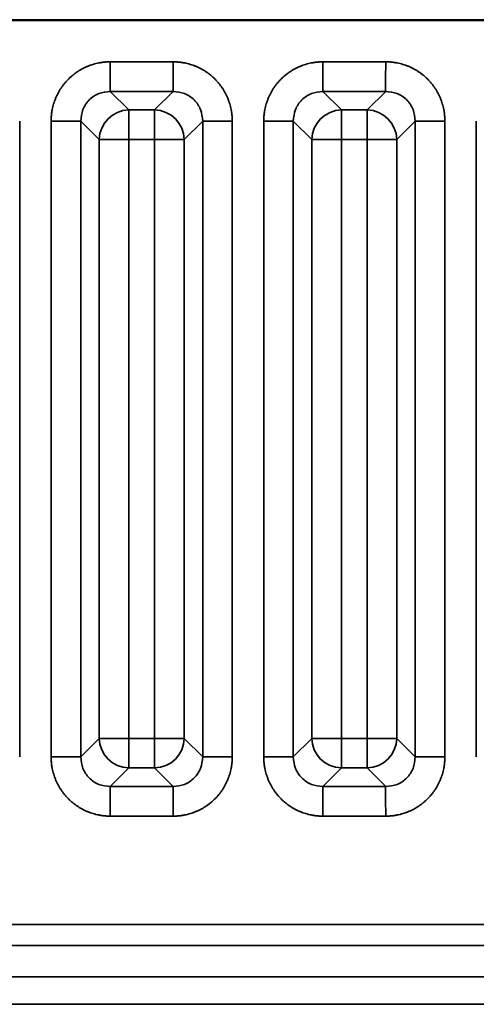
# Model space of a CAD drawing. Header units: millimetres. Extents: x 31 to 1647, y 187 to 975.
# Tile 94 of 151: x 1353 to 1364, y 388 to 411. Entities that reach past the tile are written whole.
import ezdxf

# ---------------------------------------------------------------- set-up
doc = ezdxf.new("R2010")
doc.units = ezdxf.units.MM
doc.layers.add('1', color=7, linetype='Continuous', true_color=0xffffff)

msp = doc.modelspace()

# ---------------------------------------------------------------- linework, layer by layer
at = {"layer": '1', "color": 18, "linetype": 'Continuous', "lineweight": 35}
for p, q in [((1444.6565, 411.4242), (1217.0565, 411.4242)), ((1444.6565, 411.4452), (1243.8565, 411.4452)), ((1355.1186, 410.4545), (1356.5945, 410.4545)), ((1360.1186, 410.4545), (1361.5945, 410.4545)), ((1355.1186, 409.7584), (1355.5544, 409.3226)), ((1356.5945, 409.7584), (1355.1186, 409.7584)), ((1356.1587, 409.3226), (1356.5945, 409.7584)), ((1360.1186, 409.7584), (1360.5544, 409.3226)), ((1361.5945, 409.7584), (1360.1186, 409.7584)), ((1361.1587, 409.3226), (1361.5945, 409.7584)), ((1355.5544, 409.3226), (1355.5544, 408.6264)), ((1355.5544, 409.3226), (1356.1587, 409.3226)), ((1356.1587, 409.3226), (1356.1587, 408.6264)), ((1360.5544, 409.3226), (1360.5544, 408.6264)), ((1360.5544, 409.3226), (1361.1587, 409.3226)), ((1361.1587, 409.3226), (1361.1587, 408.6264)), ((1352.9868, 409.0622), (1352.9868, 394.1113)), ((1353.7262, 394.1113), (1353.7262, 409.0622)), ((1354.8582, 408.6264), (1354.4224, 409.0622)), ((1354.4224, 409.0622), (1354.4224, 394.1113)), ((1357.2906, 409.0622), (1356.8548, 408.6264)), ((1357.2906, 394.1113), (1357.2906, 409.0622)), ((1357.9868, 409.0622), (1357.9868, 394.1113)), ((1358.7262, 394.1113), (1358.7262, 409.0622)), ((1359.8582, 408.6264), (1359.4224, 409.0622)), ((1359.4224, 409.0622), (1359.4224, 394.1113)), ((1362.2906, 409.0622), (1361.8548, 408.6264)), ((1362.2906, 394.1113), (1362.2906, 409.0622)), ((1362.9868, 409.0622), (1362.9868, 394.1113)), ((1363.7262, 394.1113), (1363.7262, 409.0622)), ((1355.5544, 408.6264), (1354.8582, 408.6264)), ((1354.8582, 394.5471), (1354.8582, 408.6264)), ((1355.5544, 408.6264), (1355.5544, 394.5471)), ((1356.1587, 408.6264), (1355.5544, 408.6264)), ((1356.1587, 394.5471), (1356.1587, 408.6264)), ((1356.8548, 408.6264), (1356.1587, 408.6264)), ((1356.8548, 408.6264), (1356.8548, 394.5471)), ((1360.5544, 408.6264), (1359.8582, 408.6264)), ((1359.8582, 394.5471), (1359.8582, 408.6264)), ((1361.1587, 408.6264), (1360.5544, 408.6264)), ((1360.5544, 408.6264), (1360.5544, 394.5471)), ((1361.8548, 408.6264), (1361.1587, 408.6264)), ((1361.1587, 394.5471), (1361.1587, 408.6264)), ((1361.8548, 408.6264), (1361.8548, 394.5471)), ((1354.4224, 394.1113), (1354.8582, 394.5471)), ((1355.5544, 394.5471), (1354.8582, 394.5471)), ((1355.5544, 394.5471), (1355.5544, 393.8509)), ((1355.5544, 394.5471), (1356.1587, 394.5471)), ((1356.8548, 394.5471), (1356.1587, 394.5471)), ((1356.1587, 394.5471), (1356.1587, 393.8509)), ((1356.8548, 394.5471), (1357.2906, 394.1113)), ((1359.4224, 394.1113), (1359.8582, 394.5471)), ((1360.5544, 394.5471), (1359.8582, 394.5471)), ((1360.5544, 394.5471), (1361.1587, 394.5471)), ((1360.5544, 394.5471), (1360.5544, 393.8509)), ((1361.1587, 394.5471), (1361.1587, 393.8509)), ((1361.8548, 394.5471), (1361.1587, 394.5471)), ((1361.8548, 394.5471), (1362.2906, 394.1113)), ((1355.5544, 393.8509), (1355.1186, 393.4151)), ((1356.1587, 393.8509), (1355.5544, 393.8509)), ((1356.5945, 393.4151), (1356.1587, 393.8509)), ((1360.5544, 393.8509), (1360.1186, 393.4151)), ((1361.1587, 393.8509), (1360.5544, 393.8509)), ((1361.5945, 393.4151), (1361.1587, 393.8509)), ((1355.1186, 393.4151), (1356.5945, 393.4151)), ((1360.1186, 393.4151), (1361.5945, 393.4151)), ((1356.5945, 392.719), (1355.1186, 392.719)), ((1361.5945, 392.719), (1360.1186, 392.719)), ((1460.1555, 390.1738), (1201.5563, 390.1738)), ((1460.1562, 389.6739), (1201.5564, 389.6739)), ((1455.8443, 388.9384), (1205.8687, 388.9384)), ((1205.8687, 388.2942), (1455.8443, 388.2942))]:
    msp.add_line(p, q, dxfattribs=at)
for centre, major_axis in [((1355.5544, 408.6264), (0.495, 0.495)), ((1356.1587, 408.6264), (0.495, -0.495)), ((1360.5544, 408.6264), (0.495, 0.495)), ((1361.1587, 408.6264), (0.495, -0.495)), ((1355.5544, 394.5471), (-0.495, 0.495)), ((1356.1587, 394.5471), (-0.495, -0.495)), ((1360.5544, 394.5471), (-0.495, 0.495)), ((1361.1587, 394.5471), (-0.495, -0.495))]:
    msp.add_ellipse(centre, major_axis=major_axis, ratio=0.989133, start_param=0.7908614, end_param=2.3507313, dxfattribs=at)
for points in [[(1353.7262, 409.0622), (1353.7262, 409.3399), (1353.9373, 409.8516), (1354.3281, 410.2428), (1354.8403, 410.4545), (1355.1186, 410.4545)], [(1356.5945, 410.4545), (1356.8722, 410.4545), (1357.3839, 410.2435), (1357.7751, 409.8526), (1357.9868, 409.3405), (1357.9868, 409.0622)], [(1358.7262, 409.0622), (1358.7262, 409.3399), (1358.9373, 409.8516), (1359.3281, 410.2428), (1359.8403, 410.4545), (1360.1186, 410.4545)], [(1361.5945, 410.4545), (1361.8722, 410.4545), (1362.3839, 410.2435), (1362.7751, 409.8526), (1362.9868, 409.3405), (1362.9868, 409.0622)], [(1355.1186, 392.719), (1354.8409, 392.719), (1354.3291, 392.93), (1353.9379, 393.3209), (1353.7262, 393.833), (1353.7262, 394.1113)], [(1357.9868, 394.1113), (1357.9868, 393.8336), (1357.7757, 393.3218), (1357.3849, 392.9307), (1356.8728, 392.719), (1356.5945, 392.719)], [(1360.1186, 392.719), (1359.8409, 392.719), (1359.3291, 392.93), (1358.9379, 393.3209), (1358.7262, 393.833), (1358.7262, 394.1113)], [(1362.9868, 394.1113), (1362.9868, 393.8336), (1362.7757, 393.3218), (1362.3849, 392.9307), (1361.8728, 392.719), (1361.5945, 392.719)]]:
    msp.add_open_spline(points, degree=2, dxfattribs=at)
for points, knots in [([(1355.1186, 410.4545), (1355.1186, 410.4118), (1355.1186, 410.369), (1355.1186, 410.2849), (1355.1186, 410.2436), (1355.1186, 410.1637), (1355.1186, 410.1252), (1355.1186, 410.0523), (1355.1186, 410.0179), (1355.1186, 409.9544), (1355.1186, 409.9252), (1355.1186, 409.8731), (1355.1186, 409.8502), (1355.1186, 409.8114), (1355.1186, 409.7955), (1355.1186, 409.7712), (1355.1186, 409.7628), (1355.1186, 409.7584)], [0, 0, 0, 0, 0.125, 0.125, 0.25, 0.25, 0.375, 0.375, 0.5, 0.5, 0.625, 0.625, 0.75, 0.75, 0.875, 0.875, 1, 1, 1, 1]), ([(1356.5945, 410.4545), (1356.5945, 410.4118), (1356.5944, 410.369), (1356.5944, 410.285), (1356.5943, 410.2437), (1356.5942, 410.1638), (1356.5942, 410.1253), (1356.5941, 410.0524), (1356.5941, 410.018), (1356.594, 409.9546), (1356.594, 409.9254), (1356.5939, 409.8735), (1356.5939, 409.8506), (1356.594, 409.812), (1356.594, 409.7962), (1356.5942, 409.7721), (1356.5943, 409.7638), (1356.5945, 409.7595)], [0, 0, 0, 0, 0.125, 0.125, 0.25, 0.25, 0.375, 0.375, 0.5, 0.5, 0.625, 0.625, 0.75, 0.75, 0.875, 0.875, 1, 1, 1, 1]), ([(1360.1186, 410.4545), (1360.1186, 410.4118), (1360.1186, 410.369), (1360.1186, 410.2849), (1360.1186, 410.2436), (1360.1186, 410.1637), (1360.1186, 410.1252), (1360.1186, 410.0523), (1360.1186, 410.0179), (1360.1186, 409.9544), (1360.1186, 409.9252), (1360.1186, 409.8731), (1360.1186, 409.8502), (1360.1186, 409.8114), (1360.1186, 409.7955), (1360.1186, 409.7712), (1360.1186, 409.7628), (1360.1186, 409.7584)], [0, 0, 0, 0, 0.125, 0.125, 0.25, 0.25, 0.375, 0.375, 0.5, 0.5, 0.625, 0.625, 0.75, 0.75, 0.875, 0.875, 1, 1, 1, 1]), ([(1361.5945, 410.4545), (1361.5945, 410.4118), (1361.5944, 410.369), (1361.5944, 410.285), (1361.5943, 410.2437), (1361.5942, 410.1638), (1361.5942, 410.1253), (1361.5941, 410.0524), (1361.5941, 410.018), (1361.594, 409.9546), (1361.594, 409.9254), (1361.5939, 409.8735), (1361.5939, 409.8506), (1361.594, 409.812), (1361.594, 409.7962), (1361.5942, 409.7721), (1361.5943, 409.7638), (1361.5945, 409.7595)], [0, 0, 0, 0, 0.125, 0.125, 0.25, 0.25, 0.375, 0.375, 0.5, 0.5, 0.625, 0.625, 0.75, 0.75, 0.875, 0.875, 1, 1, 1, 1]), ([(1355.1186, 409.7584), (1355.0265, 409.7489), (1354.8434, 409.7301), (1354.6111, 409.5696), (1354.4507, 409.3374), (1354.4319, 409.1543), (1354.4224, 409.0622)], [0, 0, 0, 0, 0.2513614, 0.5, 0.7486386, 1, 1, 1, 1]), ([(1357.2906, 409.0622), (1357.2812, 409.1543), (1357.2623, 409.3374), (1357.1019, 409.5696), (1356.8697, 409.7301), (1356.6865, 409.7489), (1356.5945, 409.7584)], [0, 0, 0, 0, 0.2513614, 0.5, 0.7486386, 1, 1, 1, 1]), ([(1360.1186, 409.7584), (1360.0265, 409.7489), (1359.8434, 409.7301), (1359.6111, 409.5696), (1359.4507, 409.3374), (1359.4319, 409.1543), (1359.4224, 409.0622)], [0, 0, 0, 0, 0.2513614, 0.5, 0.7486386, 1, 1, 1, 1]), ([(1362.2906, 409.0622), (1362.2812, 409.1543), (1362.2623, 409.3374), (1362.1019, 409.5696), (1361.8697, 409.7301), (1361.6865, 409.7489), (1361.5945, 409.7584)], [0, 0, 0, 0, 0.2513614, 0.5, 0.7486386, 1, 1, 1, 1]), ([(1353.7262, 409.0622), (1353.769, 409.0622), (1353.8117, 409.0622), (1353.8958, 409.0621), (1353.9371, 409.0621), (1354.0169, 409.062), (1354.0554, 409.0619), (1354.1283, 409.0618), (1354.1627, 409.0618), (1354.2262, 409.0617), (1354.2553, 409.0617), (1354.3073, 409.0617), (1354.3301, 409.0617), (1354.3688, 409.0617), (1354.3846, 409.0618), (1354.4087, 409.0619), (1354.4169, 409.0621), (1354.4212, 409.0622)], [0, 0, 0, 0, 0.125, 0.125, 0.25, 0.25, 0.375, 0.375, 0.5, 0.5, 0.625, 0.625, 0.75, 0.75, 0.875, 0.875, 1, 1, 1, 1]), ([(1357.2918, 409.0622), (1357.2961, 409.0621), (1357.3044, 409.0619), (1357.3284, 409.0618), (1357.3442, 409.0617), (1357.3829, 409.0617), (1357.4058, 409.0617), (1357.4577, 409.0617), (1357.4868, 409.0617), (1357.5503, 409.0618), (1357.5847, 409.0618), (1357.6576, 409.0619), (1357.6961, 409.062), (1357.7759, 409.0621), (1357.8172, 409.0621), (1357.9013, 409.0622), (1357.9441, 409.0622), (1357.9868, 409.0622)], [0, 0, 0, 0, 0.125, 0.125, 0.25, 0.25, 0.375, 0.375, 0.5, 0.5, 0.625, 0.625, 0.75, 0.75, 0.875, 0.875, 1, 1, 1, 1]), ([(1358.7262, 409.0622), (1358.769, 409.0622), (1358.8117, 409.0622), (1358.8958, 409.0621), (1358.9371, 409.0621), (1359.0169, 409.062), (1359.0554, 409.0619), (1359.1283, 409.0618), (1359.1627, 409.0618), (1359.2262, 409.0617), (1359.2553, 409.0617), (1359.3073, 409.0617), (1359.3301, 409.0617), (1359.3688, 409.0617), (1359.3846, 409.0618), (1359.4087, 409.0619), (1359.4169, 409.0621), (1359.4212, 409.0622)], [0, 0, 0, 0, 0.125, 0.125, 0.25, 0.25, 0.375, 0.375, 0.5, 0.5, 0.625, 0.625, 0.75, 0.75, 0.875, 0.875, 1, 1, 1, 1]), ([(1362.2918, 409.0622), (1362.2961, 409.0621), (1362.3044, 409.0619), (1362.3284, 409.0618), (1362.3442, 409.0617), (1362.3829, 409.0617), (1362.4058, 409.0617), (1362.4577, 409.0617), (1362.4868, 409.0617), (1362.5503, 409.0618), (1362.5847, 409.0618), (1362.6576, 409.0619), (1362.6961, 409.062), (1362.7759, 409.0621), (1362.8172, 409.0621), (1362.9013, 409.0622), (1362.9441, 409.0622), (1362.9868, 409.0622)], [0, 0, 0, 0, 0.125, 0.125, 0.25, 0.25, 0.375, 0.375, 0.5, 0.5, 0.625, 0.625, 0.75, 0.75, 0.875, 0.875, 1, 1, 1, 1]), ([(1353.7262, 394.1113), (1353.769, 394.1113), (1353.8117, 394.1113), (1353.8958, 394.1113), (1353.9372, 394.1113), (1354.017, 394.1113), (1354.0555, 394.1113), (1354.1284, 394.1113), (1354.1628, 394.1113), (1354.2264, 394.1113), (1354.2555, 394.1113), (1354.3076, 394.1113), (1354.3305, 394.1113), (1354.3693, 394.1113), (1354.3853, 394.1113), (1354.4095, 394.1113), (1354.4179, 394.1113), (1354.4224, 394.1113)], [0, 0, 0, 0, 0.125, 0.125, 0.25, 0.25, 0.375, 0.375, 0.5, 0.5, 0.625, 0.625, 0.75, 0.75, 0.875, 0.875, 1, 1, 1, 1]), ([(1354.4224, 394.1113), (1354.4318, 394.0193), (1354.4507, 393.8362), (1354.611, 393.6039), (1354.8433, 393.4434), (1355.0265, 393.4246), (1355.1186, 393.4151)], [0, 0, 0, 0, 0.251262, 0.4998651, 0.7485362, 1, 1, 1, 1]), ([(1356.5945, 393.4151), (1356.6866, 393.4246), (1356.8697, 393.4434), (1357.102, 393.6039), (1357.2624, 393.8362), (1357.2812, 394.0193), (1357.2906, 394.1113)], [0, 0, 0, 0, 0.2514638, 0.5001349, 0.748738, 1, 1, 1, 1]), ([(1357.2906, 394.1113), (1357.2951, 394.1113), (1357.3035, 394.1113), (1357.3278, 394.1113), (1357.3437, 394.1113), (1357.3825, 394.1113), (1357.4054, 394.1113), (1357.4575, 394.1113), (1357.4866, 394.1113), (1357.5502, 394.1113), (1357.5846, 394.1113), (1357.6575, 394.1113), (1357.696, 394.1113), (1357.7759, 394.1113), (1357.8172, 394.1113), (1357.9013, 394.1113), (1357.944, 394.1113), (1357.9868, 394.1113)], [0, 0, 0, 0, 0.125, 0.125, 0.25, 0.25, 0.375, 0.375, 0.5, 0.5, 0.625, 0.625, 0.75, 0.75, 0.875, 0.875, 1, 1, 1, 1]), ([(1358.7262, 394.1113), (1358.769, 394.1113), (1358.8117, 394.1113), (1358.8958, 394.1113), (1358.9372, 394.1113), (1359.017, 394.1113), (1359.0555, 394.1113), (1359.1284, 394.1113), (1359.1628, 394.1113), (1359.2264, 394.1113), (1359.2555, 394.1113), (1359.3076, 394.1113), (1359.3305, 394.1113), (1359.3693, 394.1113), (1359.3853, 394.1113), (1359.4095, 394.1113), (1359.4179, 394.1113), (1359.4224, 394.1113)], [0, 0, 0, 0, 0.125, 0.125, 0.25, 0.25, 0.375, 0.375, 0.5, 0.5, 0.625, 0.625, 0.75, 0.75, 0.875, 0.875, 1, 1, 1, 1]), ([(1359.4224, 394.1113), (1359.4318, 394.0193), (1359.4507, 393.8362), (1359.611, 393.6039), (1359.8433, 393.4434), (1360.0265, 393.4246), (1360.1186, 393.4151)], [0, 0, 0, 0, 0.251262, 0.4998651, 0.7485362, 1, 1, 1, 1]), ([(1361.5945, 393.4151), (1361.6866, 393.4246), (1361.8697, 393.4434), (1362.102, 393.6039), (1362.2624, 393.8362), (1362.2812, 394.0193), (1362.2906, 394.1113)], [0, 0, 0, 0, 0.2514638, 0.5001349, 0.748738, 1, 1, 1, 1]), ([(1362.2906, 394.1113), (1362.2951, 394.1113), (1362.3035, 394.1113), (1362.3278, 394.1113), (1362.3437, 394.1113), (1362.3825, 394.1113), (1362.4054, 394.1113), (1362.4575, 394.1113), (1362.4866, 394.1113), (1362.5502, 394.1113), (1362.5846, 394.1113), (1362.6575, 394.1113), (1362.696, 394.1113), (1362.7759, 394.1113), (1362.8172, 394.1113), (1362.9013, 394.1113), (1362.944, 394.1113), (1362.9868, 394.1113)], [0, 0, 0, 0, 0.125, 0.125, 0.25, 0.25, 0.375, 0.375, 0.5, 0.5, 0.625, 0.625, 0.75, 0.75, 0.875, 0.875, 1, 1, 1, 1]), ([(1355.1186, 393.4151), (1355.1186, 393.4107), (1355.1186, 393.4023), (1355.1186, 393.378), (1355.1186, 393.3621), (1355.1186, 393.3232), (1355.1186, 393.3003), (1355.1186, 393.2483), (1355.1186, 393.2191), (1355.1186, 393.1556), (1355.1186, 393.1212), (1355.1186, 393.0482), (1355.1186, 393.0097), (1355.1186, 392.9299), (1355.1186, 392.8886), (1355.1186, 392.8045), (1355.1186, 392.7617), (1355.1186, 392.719)], [0, 0, 0, 0, 0.125, 0.125, 0.25, 0.25, 0.375, 0.375, 0.5, 0.5, 0.625, 0.625, 0.75, 0.75, 0.875, 0.875, 1, 1, 1, 1]), ([(1356.5945, 393.414), (1356.5943, 393.4096), (1356.5942, 393.4014), (1356.594, 393.3773), (1356.594, 393.3615), (1356.5939, 393.3228), (1356.5939, 393.3), (1356.594, 393.248), (1356.594, 393.2189), (1356.5941, 393.1554), (1356.5941, 393.121), (1356.5942, 393.0481), (1356.5942, 393.0096), (1356.5943, 392.9298), (1356.5944, 392.8885), (1356.5944, 392.8044), (1356.5945, 392.7617), (1356.5945, 392.719)], [0, 0, 0, 0, 0.125, 0.125, 0.25, 0.25, 0.375, 0.375, 0.5, 0.5, 0.625, 0.625, 0.75, 0.75, 0.875, 0.875, 1, 1, 1, 1]), ([(1360.1186, 393.4151), (1360.1186, 393.4107), (1360.1186, 393.4023), (1360.1186, 393.378), (1360.1186, 393.3621), (1360.1186, 393.3232), (1360.1186, 393.3003), (1360.1186, 393.2483), (1360.1186, 393.2191), (1360.1186, 393.1556), (1360.1186, 393.1212), (1360.1186, 393.0482), (1360.1186, 393.0097), (1360.1186, 392.9299), (1360.1186, 392.8886), (1360.1186, 392.8045), (1360.1186, 392.7617), (1360.1186, 392.719)], [0, 0, 0, 0, 0.125, 0.125, 0.25, 0.25, 0.375, 0.375, 0.5, 0.5, 0.625, 0.625, 0.75, 0.75, 0.875, 0.875, 1, 1, 1, 1]), ([(1361.5945, 393.414), (1361.5943, 393.4096), (1361.5942, 393.4014), (1361.594, 393.3773), (1361.594, 393.3615), (1361.5939, 393.3228), (1361.5939, 393.3), (1361.594, 393.248), (1361.594, 393.2189), (1361.5941, 393.1554), (1361.5941, 393.121), (1361.5942, 393.0481), (1361.5942, 393.0096), (1361.5943, 392.9298), (1361.5944, 392.8885), (1361.5944, 392.8044), (1361.5945, 392.7617), (1361.5945, 392.719)], [0, 0, 0, 0, 0.125, 0.125, 0.25, 0.25, 0.375, 0.375, 0.5, 0.5, 0.625, 0.625, 0.75, 0.75, 0.875, 0.875, 1, 1, 1, 1])]:
    msp.add_open_spline(points, degree=3, knots=knots, dxfattribs=at)

doc.saveas('drawing.dxf')
